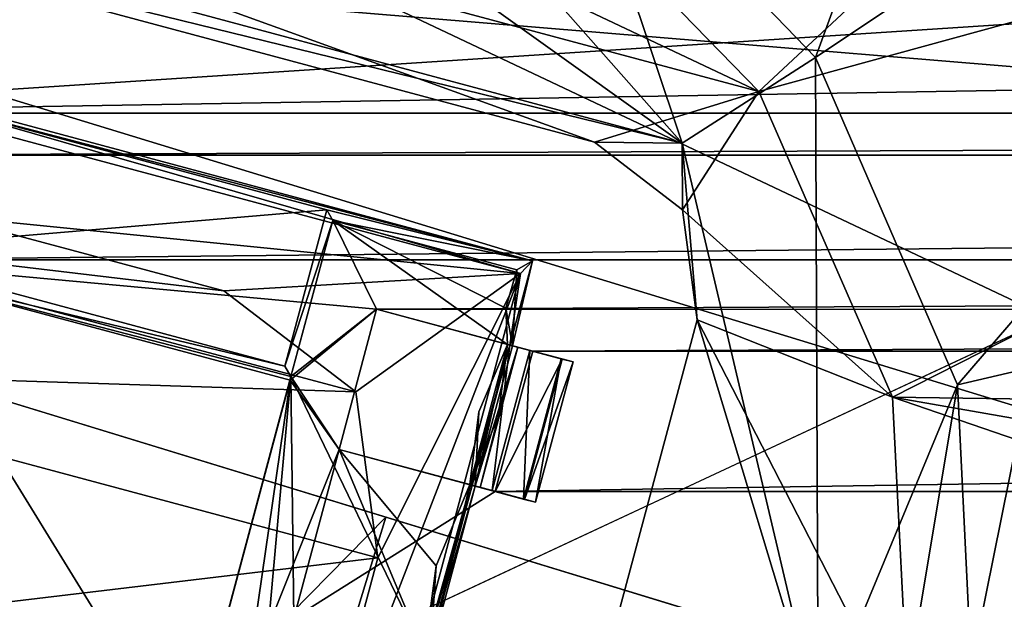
# Model space of a CAD drawing. Header units: millimetres. Extents: x -78 to 78, y -78 to 78.
# Tile 134 of 256: x -16.97 to -13.58, y -63.71 to -61.72. Entities that reach past the tile are written whole.
import ezdxf

# ---------------------------------------------------------------- set-up
doc = ezdxf.new("R2010")
doc.units = ezdxf.units.MM
doc.header["$LTSCALE"] = 41.718519
for name, color, linetype in [('10', 7, 'CONTINUOUS'), ('138', 7, 'CONTINUOUS'), ('1420', 7, 'CONTINUOUS'), ('1504', 7, 'CONTINUOUS'), ('1537', 7, 'CONTINUOUS'), ('1615', 7, 'CONTINUOUS'), ('1648', 7, 'CONTINUOUS'), ('165', 7, 'CONTINUOUS'), ('1665', 7, 'CONTINUOUS'), ('1673', 7, 'CONTINUOUS'), ('1690', 7, 'CONTINUOUS'), ('1745', 7, 'CONTINUOUS'), ('1769', 7, 'CONTINUOUS'), ('220', 7, 'CONTINUOUS'), ('222', 7, 'CONTINUOUS'), ('2704', 7, 'CONTINUOUS'), ('2720', 7, 'CONTINUOUS'), ('4120', 7, 'CONTINUOUS'), ('4139', 7, 'CONTINUOUS'), ('4176', 7, 'CONTINUOUS'), ('4193', 7, 'CONTINUOUS'), ('4195', 7, 'CONTINUOUS'), ('4199', 7, 'CONTINUOUS'), ('4207', 7, 'CONTINUOUS'), ('4210', 7, 'CONTINUOUS'), ('4216', 7, 'CONTINUOUS'), ('4218', 7, 'CONTINUOUS'), ('4224', 7, 'CONTINUOUS'), ('4235', 7, 'CONTINUOUS'), ('4236', 7, 'CONTINUOUS'), ('4242', 7, 'CONTINUOUS'), ('4243', 7, 'CONTINUOUS'), ('4250', 7, 'CONTINUOUS'), ('4251', 7, 'CONTINUOUS'), ('4252', 7, 'CONTINUOUS'), ('4258', 7, 'CONTINUOUS'), ('4267', 7, 'CONTINUOUS'), ('4268', 7, 'CONTINUOUS'), ('4284', 7, 'CONTINUOUS'), ('4286', 7, 'CONTINUOUS'), ('6', 7, 'CONTINUOUS')]:
    doc.layers.add(name, color=color, linetype=linetype)

msp = doc.modelspace()

# ---------------------------------------------------------------- linework, layer by layer
at = {"layer": '10', "linetype": 'CONTINUOUS'}
for points in [[(-11.5198, -61.0495, -2), (-2.1335, -62.1087, -2), (-18.7849, -61.4426, -2), (-11.5198, -61.0495, -2)], [(-2.1335, -62.1087, -2), (0, -63, -2), (-18.7849, -61.4426, -2), (-2.1335, -62.1087, -2)], [(-18.7849, -61.4426, -2), (0, -63, -2), (-12.2508, -63.4403, -2), (-18.7849, -61.4426, -2)]]:
    msp.add_3dface(points, dxfattribs=at)
at = {"layer": '138', "linetype": 'CONTINUOUS'}
for points in [[(-12.2508, -63.4403), (-18.7849, -61.4426), (-12.2508, -63.4403, -2), (-12.2508, -63.4403)], [(-18.7849, -61.4426), (-18.7849, -61.4426, -2), (-12.2508, -63.4403, -2), (-18.7849, -61.4426)]]:
    msp.add_3dface(points, dxfattribs=at)
at = {"layer": '1420', "color": 7, "linetype": 'CONTINUOUS'}
for points in [[(-15.2242, -61.1437, 22.2), (-10.3118, -58.13, 23.7), (-14.4268, -61.9626, 22.2), (-15.2242, -61.1437, 22.2)], [(-10.3118, -58.13, 23.7), (-8.9231, -60.455, 23.7), (-14.4268, -61.9626, 22.2), (-10.3118, -58.13, 23.7)], [(-14.4268, -61.9626, 22.2), (-8.9231, -60.455, 23.7), (-13.9661, -63.0151, 22.2), (-14.4268, -61.9626, 22.2)], [(-8.9231, -60.455, 23.7), (-8.3066, -63.0947, 23.7), (-13.9661, -63.0151, 22.2), (-8.9231, -60.455, 23.7)], [(-8.3066, -63.0947, 23.7), (-8.4237, -63.9839, 23.6629), (-13.9661, -63.0151, 22.2), (-8.3066, -63.0947, 23.7)], [(-8.4237, -63.9839, 23.6629), (-8.541, -64.8756, 23.6504), (-13.9661, -63.0151, 22.2), (-8.4237, -63.9839, 23.6629)], [(-8.541, -64.8756, 23.6504), (-13.9075, -64.169, 22.2), (-13.9661, -63.0151, 22.2), (-8.541, -64.8756, 23.6504)]]:
    msp.add_3dface(points, dxfattribs=at)
at = {"layer": '1504', "color": 7, "linetype": 'CONTINUOUS'}
for points in [[(-18.4874, -60.8746, 22.2), (-17.3873, -60.5641, 22.2), (-14.4268, -61.9626, 22.2), (-18.4874, -60.8746, 22.2)], [(-17.3873, -60.5641, 22.2), (-15.2242, -61.1437, 22.2), (-14.4268, -61.9626, 22.2), (-17.3873, -60.5641, 22.2)], [(-18.4874, -60.8746, 22.2), (-14.4268, -61.9626, 22.2), (-14.9931, -62.1368, 22.2), (-18.4874, -60.8746, 22.2)], [(-18.084, -61.3085, 22.2), (-18.4874, -60.8746, 22.2), (-14.9931, -62.1368, 22.2), (-18.084, -61.3085, 22.2)], [(-14.9931, -62.1368, 22.2), (-14.4268, -61.9626, 22.2), (-14.6895, -62.3697, 22.2), (-14.9931, -62.1368, 22.2)], [(-14.4268, -61.9626, 22.2), (-13.9661, -63.0151, 22.2), (-14.6895, -62.3697, 22.2), (-14.4268, -61.9626, 22.2)], [(-14.6895, -62.3697, 22.2), (-13.9661, -63.0151, 22.2), (-14.6395, -62.7491, 22.2), (-14.6895, -62.3697, 22.2)], [(-14.6395, -62.7491, 22.2), (-13.9075, -64.169, 22.2), (-15.4677, -65.8401, 22.2), (-14.6395, -62.7491, 22.2)], [(-13.9661, -63.0151, 22.2), (-13.9075, -64.169, 22.2), (-14.6395, -62.7491, 22.2), (-13.9661, -63.0151, 22.2)]]:
    msp.add_3dface(points, dxfattribs=at)
at = {"layer": '1537', "color": 7, "linetype": 'CONTINUOUS'}
for points in [[(-12.6834, -57.6128, 26.0387), (-15.0848, -60.964, 23.3613), (-14.2311, -61.8461, 23.3613), (-12.6834, -57.6128, 26.0387)], [(-10.8032, -59.5557, 26.0387), (-12.6834, -57.6128, 26.0387), (-14.2311, -61.8461, 23.3613), (-10.8032, -59.5557, 26.0387)], [(-10.8032, -59.5557, 26.0387), (-14.2311, -61.8461, 23.3613), (-13.7428, -62.9725, 23.3613), (-10.8032, -59.5557, 26.0387)], [(-9.7278, -62.0363, 26.0387), (-10.8032, -59.5557, 26.0387), (-13.7428, -62.9725, 23.3613), (-9.7278, -62.0363, 26.0387)], [(-13.6826, -64.1987, 23.3613), (-9.7278, -62.0363, 26.0387), (-13.7428, -62.9725, 23.3613), (-13.6826, -64.1987, 23.3613)], [(-13.6826, -64.1987, 23.3613), (-9.5951, -64.7368, 26.0387), (-9.7278, -62.0363, 26.0387), (-13.6826, -64.1987, 23.3613)]]:
    msp.add_3dface(points, dxfattribs=at)
at = {"layer": '1615', "color": 7, "linetype": 'CONTINUOUS'}
for points in [[(-16.3356, -60.9652, 23.2), (-14.6903, -62.1401, 23.2), (-16.1946, -60.4391, 23.3613), (-16.3356, -60.9652, 23.2)], [(-16.1946, -60.4391, 23.3613), (-14.6903, -62.1401, 23.2), (-15.0848, -60.964, 23.3613), (-16.1946, -60.4391, 23.3613)], [(-15.0848, -60.964, 23.3613), (-14.6903, -62.1401, 23.2), (-14.2311, -61.8461, 23.3613), (-15.0848, -60.964, 23.3613)], [(-14.6903, -62.1401, 23.2), (-14.2225, -64.1276, 23.2), (-14.2311, -61.8461, 23.3613), (-14.6903, -62.1401, 23.2)], [(-14.2311, -61.8461, 23.3613), (-14.2225, -64.1276, 23.2), (-13.7428, -62.9725, 23.3613), (-14.2311, -61.8461, 23.3613)], [(-14.2225, -64.1276, 23.2), (-13.941, -64.1646, 23.2412), (-13.7428, -62.9725, 23.3613), (-14.2225, -64.1276, 23.2)], [(-13.941, -64.1646, 23.2412), (-13.6826, -64.1987, 23.3613), (-13.7428, -62.9725, 23.3613), (-13.941, -64.1646, 23.2412)]]:
    msp.add_3dface(points, dxfattribs=at)
at = {"layer": '1648', "color": 7, "linetype": 'CONTINUOUS'}
for points in [[(-18.084, -61.3085, 22.2), (-14.9931, -62.1368, 22.2), (-18.084, -61.3085, 23.2), (-18.084, -61.3085, 22.2)], [(-18.084, -61.3085, 23.2), (-14.9931, -62.1368, 22.2), (-14.9931, -62.1368, 23.2), (-18.084, -61.3085, 23.2)]]:
    msp.add_3dface(points, dxfattribs=at)
at = {"layer": '165', "linetype": 'CONTINUOUS'}
for points in [[(-17.1923, -62.9752, 3.2), (-18.061, -65.8164, 3.2), (-14.8367, -66.8021, 1.8922), (-17.1923, -62.9752, 3.2)], [(-14.2327, -63.88, 2.1264), (-17.1923, -62.9752, 3.2), (-14.8367, -66.8021, 1.8922), (-14.2327, -63.88, 2.1264)]]:
    msp.add_3dface(points, dxfattribs=at)
at = {"layer": '1665', "color": 7, "linetype": 'CONTINUOUS'}
for points in [[(-16.3356, -60.9652, 23.2), (-18.3479, -61.16, 23.2), (-14.6903, -62.1401, 23.2), (-16.3356, -60.9652, 23.2)], [(-18.3479, -61.16, 23.2), (-18.084, -61.3085, 23.2), (-14.6903, -62.1401, 23.2), (-18.3479, -61.16, 23.2)], [(-18.084, -61.3085, 23.2), (-14.9931, -62.1368, 23.2), (-14.6903, -62.1401, 23.2), (-18.084, -61.3085, 23.2)], [(-14.9931, -62.1368, 23.2), (-14.6895, -62.3697, 23.2), (-14.6903, -62.1401, 23.2), (-14.9931, -62.1368, 23.2)], [(-14.6895, -62.3697, 23.2), (-14.6395, -62.7491, 23.2), (-14.6903, -62.1401, 23.2), (-14.6895, -62.3697, 23.2)], [(-14.6903, -62.1401, 23.2), (-14.6395, -62.7491, 23.2), (-14.2225, -64.1276, 23.2), (-14.6903, -62.1401, 23.2)], [(-14.6395, -62.7491, 23.2), (-15.4677, -65.8401, 23.2), (-14.2225, -64.1276, 23.2), (-14.6395, -62.7491, 23.2)]]:
    msp.add_3dface(points, dxfattribs=at)
at = {"layer": '1673', "color": 7, "linetype": 'CONTINUOUS'}
for points in [[(-14.9931, -62.1368, 22.2), (-14.6895, -62.3697, 22.2), (-14.9931, -62.1368, 23.2), (-14.9931, -62.1368, 22.2)], [(-14.9931, -62.1368, 23.2), (-14.6895, -62.3697, 22.2), (-14.6895, -62.3697, 23.2), (-14.9931, -62.1368, 23.2)], [(-14.6895, -62.3697, 22.2), (-14.6395, -62.7491, 22.2), (-14.6895, -62.3697, 23.2), (-14.6895, -62.3697, 22.2)], [(-14.6895, -62.3697, 23.2), (-14.6395, -62.7491, 22.2), (-14.6395, -62.7491, 23.2), (-14.6895, -62.3697, 23.2)]]:
    msp.add_3dface(points, dxfattribs=at)
at = {"layer": '1690', "color": 7, "linetype": 'CONTINUOUS'}
for points in [[(-14.6395, -62.7491, 22.2), (-15.4677, -65.8401, 22.2), (-14.6395, -62.7491, 23.2), (-14.6395, -62.7491, 22.2)], [(-14.6395, -62.7491, 23.2), (-15.4677, -65.8401, 22.2), (-15.4677, -65.8401, 23.2), (-14.6395, -62.7491, 23.2)]]:
    msp.add_3dface(points, dxfattribs=at)
at = {"layer": '1745', "linetype": 'CONTINUOUS'}
for points in [[(-38.1672, -66.1075, 28.7), (-15.8595, -74.6681, 28.7), (-28.8862, -50.0323, 28.7), (-38.1672, -66.1075, 28.7)], [(-28.8862, -50.0323, 28.7), (-15.8595, -74.6681, 28.7), (-12.1875, -56.4718, 28.7), (-28.8862, -50.0323, 28.7)], [(-12.1875, -56.4718, 28.7), (-15.8595, -74.6681, 28.7), (5.6861, -57.4915, 28.7), (-12.1875, -56.4718, 28.7)], [(-15.8595, -74.6681, 28.7), (7.9703, -75.9162, 28.7), (5.6861, -57.4915, 28.7), (-15.8595, -74.6681, 28.7)]]:
    msp.add_3dface(points, dxfattribs=at)
at = {"layer": '1769', "linetype": 'CONTINUOUS'}
for points in [[(-20.6607, -56.4893, 26.2), (-17.8776, -55.6942, 26.2), (-9.1978, -61.9142, 26.2), (-20.6607, -56.4893, 26.2)], [(-17.8776, -55.6942, 26.2), (-10.352, -59.2515, 26.2), (-9.1978, -61.9142, 26.2), (-17.8776, -55.6942, 26.2)], [(-9.0551, -64.8079, 26.2), (-22.9916, -58.2182, 26.2), (-20.6607, -56.4893, 26.2), (-9.0551, -64.8079, 26.2)], [(-9.0551, -64.8079, 26.2), (-20.6607, -56.4893, 26.2), (-9.1978, -61.9142, 26.2), (-9.0551, -64.8079, 26.2)], [(-10.0938, -72.6977, 26.2), (-24.562, -60.6528, 26.2), (-22.9916, -58.2182, 26.2), (-10.0938, -72.6977, 26.2)], [(-9.0551, -64.8079, 26.2), (-10.0938, -72.6977, 26.2), (-22.9916, -58.2182, 26.2), (-9.0551, -64.8079, 26.2)], [(-27.6073, -68.005, 26.2), (-24.562, -60.6528, 26.2), (-15.511, -72.9864, 26.2), (-27.6073, -68.005, 26.2)], [(-24.562, -60.6528, 26.2), (-10.0938, -72.6977, 26.2), (-15.511, -72.9864, 26.2), (-24.562, -60.6528, 26.2)]]:
    msp.add_3dface(points, dxfattribs=at)
at = {"layer": '220', "linetype": 'CONTINUOUS'}
for points in [[(-17.1923, -62.9752, 3.2), (-14.2327, -63.88, 2.1264), (-17.1923, -62.9752, 1.2), (-17.1923, -62.9752, 3.2)], [(-17.1923, -62.9752, 1.2), (-14.2327, -63.88, 2.1264), (-15.7108, -63.4281, 0.769), (-17.1923, -62.9752, 1.2)], [(-14.2327, -63.88, 2.1264), (-14.655, -63.7509, -0.4), (-15.7108, -63.4281, 0.769), (-14.2327, -63.88, 2.1264)]]:
    msp.add_3dface(points, dxfattribs=at)
at = {"layer": '222', "linetype": 'CONTINUOUS'}
for points in [[(-17.1923, -62.9752, 1.2), (-15.7108, -63.4281, 0.769), (-18.061, -65.8164, 1.2), (-17.1923, -62.9752, 1.2)], [(-18.061, -65.8164, 1.2), (-15.7108, -63.4281, 0.769), (-16.5795, -66.2693, 0.769), (-18.061, -65.8164, 1.2)], [(-15.7108, -63.4281, 0.769), (-14.655, -63.7509, -0.4), (-16.5795, -66.2693, 0.769), (-15.7108, -63.4281, 0.769)]]:
    msp.add_3dface(points, dxfattribs=at)
at = {"layer": '2704', "linetype": 'CONTINUOUS'}
for points in [[(-32.3052, -59.1179, 21.67), (-18.2608, -62.0378, 21.67), (-10.8403, -61.5525, 21.67), (-32.3052, -59.1179, 21.67)], [(-18.2608, -62.0378, 21.67), (18.2605, -62.0379, 21.67), (10.8681, -61.5475, 21.67), (-18.2608, -62.0378, 21.67)], [(-10.8403, -61.5525, 21.67), (-18.2608, -62.0378, 21.67), (10.8681, -61.5475, 21.67), (-10.8403, -61.5525, 21.67)], [(-18.2608, -62.0378, 21.67), (-17.7229, -62.182, 21.67), (18.2605, -62.0379, 21.67), (-18.2608, -62.0378, 21.67)], [(-17.7229, -62.182, 21.67), (17.7226, -62.182, 21.67), (18.2605, -62.0379, 21.67), (-17.7229, -62.182, 21.67)], [(-17.7229, -62.182, 21.67), (-17.5864, -62.5418, 21.67), (17.7226, -62.182, 21.67), (-17.7229, -62.182, 21.67)], [(-17.5864, -62.5418, 21.67), (17.5861, -62.5418, 21.67), (17.7226, -62.182, 21.67), (-17.5864, -62.5418, 21.67)], [(-17.5864, -62.5418, 21.67), (-16.0409, -62.9559, 21.67), (-15.7428, -62.7125, 21.67), (-17.5864, -62.5418, 21.67)], [(-17.5864, -62.5418, 21.67), (-15.7428, -62.7125, 21.67), (17.5861, -62.5418, 21.67), (-17.5864, -62.5418, 21.67)], [(17.5861, -62.5418, 21.67), (-15.7428, -62.7125, 21.67), (15.7424, -62.7126, 21.67), (17.5861, -62.5418, 21.67)], [(-15.7428, -62.7125, 21.67), (-16.0409, -62.9559, 21.67), (-15.8722, -63.1955, 21.67), (-15.7428, -62.7125, 21.67)], [(-15.7428, -62.7125, 21.67), (-15.2048, -62.8567, 21.67), (15.7424, -62.7126, 21.67), (-15.7428, -62.7125, 21.67)], [(15.7424, -62.7126, 21.67), (-15.2048, -62.8567, 21.67), (15.2045, -62.8567, 21.67), (15.7424, -62.7126, 21.67)], [(-15.2048, -62.8567, 21.67), (-15.3342, -63.3396, 21.67), (15.2045, -62.8567, 21.67), (-15.2048, -62.8567, 21.67)], [(-15.3342, -63.3396, 21.67), (15.3339, -63.3397, 21.67), (15.2045, -62.8567, 21.67), (-15.3342, -63.3396, 21.67)], [(-16.0409, -62.9559, 21.67), (-16.5781, -64.9607, 21.67), (-15.8722, -63.1955, 21.67), (-16.0409, -62.9559, 21.67)], [(-15.8722, -63.1955, 21.67), (-16.5781, -64.9607, 21.67), (-16.0275, -63.7751, 21.67), (-15.8722, -63.1955, 21.67)], [(-15.3342, -63.3396, 21.67), (-15.8722, -63.1955, 21.67), (-16.0275, -63.7751, 21.67), (-15.3342, -63.3396, 21.67)], [(-15.3342, -63.3396, 21.67), (-16.0275, -63.7751, 21.67), (15.3339, -63.3397, 21.67), (-15.3342, -63.3396, 21.67)], [(15.3339, -63.3397, 21.67), (-16.0275, -63.7751, 21.67), (16.0271, -63.7751, 21.67), (15.3339, -63.3397, 21.67)]]:
    msp.add_3dface(points, dxfattribs=at)
at = {"layer": '2720', "linetype": 'CONTINUOUS'}
for points in [[(-21.6345, -66.5726, 20.074), (-41.1111, -56.6558, 20.074), (-10.8683, -61.5475, 20.074), (-21.6345, -66.5726, 20.074)], [(21.6494, -66.5677, 20.074), (-21.6345, -66.5726, 20.074), (-10.8683, -61.5475, 20.074), (21.6494, -66.5677, 20.074)]]:
    msp.add_3dface(points, dxfattribs=at)
at = {"layer": '4120', "linetype": 'CONTINUOUS'}
for points in [[(-16.0587, -62.9077, 22.27), (-17.5864, -62.5418, 21.67), (-17.5468, -62.509, 22.27), (-16.0587, -62.9077, 22.27)], [(-16.0409, -62.9559, 21.67), (-17.5864, -62.5418, 21.67), (-16.0377, -62.9441, 21.845), (-16.0409, -62.9559, 21.67)], [(-16.0377, -62.9441, 21.845), (-17.5864, -62.5418, 21.67), (-16.0587, -62.9077, 22.27), (-16.0377, -62.9441, 21.845)]]:
    msp.add_3dface(points, dxfattribs=at)
at = {"layer": '4139', "linetype": 'CONTINUOUS'}
for points in [[(-16.0409, -62.9559, 21.67), (-16.0377, -62.9441, 21.845), (-16.5812, -64.9725, 21.845), (-16.0409, -62.9559, 21.67)], [(-16.5781, -64.9607, 21.67), (-16.0409, -62.9559, 21.67), (-16.5812, -64.9725, 21.845), (-16.5781, -64.9607, 21.67)]]:
    msp.add_3dface(points, dxfattribs=at)
at = {"layer": '4176', "linetype": 'CONTINUOUS'}
for points in [[(-15.8937, -62.4067, 21.845), (-16.0587, -62.9077, 22.27), (-15.9148, -62.3703, 22.27), (-15.8937, -62.4067, 21.845)], [(-16.0377, -62.9441, 21.845), (-16.0587, -62.9077, 22.27), (-15.8937, -62.4067, 21.845), (-16.0377, -62.9441, 21.845)]]:
    msp.add_3dface(points, dxfattribs=at)
at = {"layer": '4193', "linetype": 'CONTINUOUS'}
for points in [[(-15.7428, -62.7125, 21.845), (-16.0377, -62.9441, 21.845), (-15.8937, -62.4067, 21.845), (-15.7428, -62.7125, 21.845)], [(-15.2927, -62.8331, 21.845), (-15.7428, -62.7125, 21.845), (-15.8937, -62.4067, 21.845), (-15.2927, -62.8331, 21.845)], [(-15.2975, -62.7088, 21.845), (-15.2927, -62.8331, 21.845), (-15.8937, -62.4067, 21.845), (-15.2975, -62.7088, 21.845)], [(-15.2598, -62.5766, 21.845), (-15.2975, -62.7088, 21.845), (-15.8937, -62.4067, 21.845), (-15.2598, -62.5766, 21.845)], [(-15.8722, -63.1955, 21.845), (-16.0377, -62.9441, 21.845), (-15.7428, -62.7125, 21.845), (-15.8722, -63.1955, 21.845)], [(-16.5812, -64.9725, 21.845), (-16.0377, -62.9441, 21.845), (-16.3122, -64.8376, 21.845), (-16.5812, -64.9725, 21.845)], [(-16.3122, -64.8376, 21.845), (-16.0377, -62.9441, 21.845), (-16.1569, -64.258, 21.845), (-16.3122, -64.8376, 21.845)], [(-16.1569, -64.258, 21.845), (-16.0377, -62.9441, 21.845), (-16.0275, -63.7751, 21.845), (-16.1569, -64.258, 21.845)], [(-16.0377, -62.9441, 21.845), (-15.8722, -63.1955, 21.845), (-15.5774, -63.8956, 21.845), (-16.0377, -62.9441, 21.845)], [(-16.0275, -63.7751, 21.845), (-16.0377, -62.9441, 21.845), (-15.5774, -63.8956, 21.845), (-16.0275, -63.7751, 21.845)], [(-15.5774, -63.8956, 21.845), (-15.8722, -63.1955, 21.845), (-15.5374, -63.5958, 21.845), (-15.5774, -63.8956, 21.845)], [(-15.5374, -63.5958, 21.845), (-15.8722, -63.1955, 21.845), (-15.4223, -63.316, 21.845), (-15.5374, -63.5958, 21.845)]]:
    msp.add_3dface(points, dxfattribs=at)
at = {"layer": '4195', "linetype": 'CONTINUOUS'}
for points in [[(-17.5468, -62.509, 22.27), (-17.4028, -61.9716, 22.27), (-15.9148, -62.3703, 22.27), (-17.5468, -62.509, 22.27)], [(-16.0587, -62.9077, 22.27), (-17.5468, -62.509, 22.27), (-15.9148, -62.3703, 22.27), (-16.0587, -62.9077, 22.27)]]:
    msp.add_3dface(points, dxfattribs=at)
at = {"layer": '4199', "linetype": 'CONTINUOUS'}
for points in [[(-15.2048, -62.8567, 21.67), (-15.7428, -62.7125, 21.67), (-15.7428, -62.7125, 21.845), (-15.2048, -62.8567, 21.67)], [(-15.2048, -62.8567, 21.67), (-15.7428, -62.7125, 21.845), (-15.1041, -62.8837, 21.7623), (-15.2048, -62.8567, 21.67)], [(-15.7428, -62.7125, 21.845), (-15.2927, -62.8331, 21.845), (-15.1041, -62.8837, 21.7623), (-15.7428, -62.7125, 21.845)], [(-15.2927, -62.8331, 21.845), (-15.0666, -62.8937, 21.896), (-15.1041, -62.8837, 21.7623), (-15.2927, -62.8331, 21.845)], [(-15.0666, -62.8937, 21.896), (-15.2927, -62.8331, 21.845), (-15.2568, -62.8427, 22.1542), (-15.0666, -62.8937, 21.896)], [(-15.2157, -62.8538, 22.652), (-15.1074, -62.8828, 22.5598), (-15.2839, -62.8355, 22.6698), (-15.2157, -62.8538, 22.652)], [(-15.2839, -62.8355, 22.6698), (-15.1074, -62.8828, 22.5598), (-15.2744, -62.838, 22.4493), (-15.2839, -62.8355, 22.6698)], [(-15.1074, -62.8828, 22.5598), (-15.0666, -62.8937, 22.421), (-15.2744, -62.838, 22.4493), (-15.1074, -62.8828, 22.5598)], [(-15.2744, -62.838, 22.4493), (-15.0666, -62.8937, 22.421), (-15.2568, -62.8427, 22.1542), (-15.2744, -62.838, 22.4493)], [(-15.0666, -62.8937, 22.421), (-15.0666, -62.8937, 21.896), (-15.2568, -62.8427, 22.1542), (-15.0666, -62.8937, 22.421)]]:
    msp.add_3dface(points, dxfattribs=at)
at = {"layer": '4207', "linetype": 'CONTINUOUS'}
for points in [[(-15.7428, -62.7125, 21.67), (-15.8722, -63.1955, 21.67), (-15.7428, -62.7125, 21.845), (-15.7428, -62.7125, 21.67)], [(-15.8722, -63.1955, 21.67), (-15.8722, -63.1955, 21.845), (-15.7428, -62.7125, 21.845), (-15.8722, -63.1955, 21.67)]]:
    msp.add_3dface(points, dxfattribs=at)
at = {"layer": '4210', "linetype": 'CONTINUOUS'}
for points in [[(-15.3342, -63.3396, 21.67), (-15.2048, -62.8567, 21.67), (-15.1041, -62.8837, 21.7623), (-15.3342, -63.3396, 21.67)], [(-15.2335, -63.3666, 21.7623), (-15.3342, -63.3396, 21.67), (-15.1041, -62.8837, 21.7623), (-15.2335, -63.3666, 21.7623)], [(-15.0666, -62.8937, 21.896), (-15.2335, -63.3666, 21.7623), (-15.1041, -62.8837, 21.7623), (-15.0666, -62.8937, 21.896)], [(-15.196, -63.3767, 21.896), (-15.2335, -63.3666, 21.7623), (-15.0666, -62.8937, 21.896), (-15.196, -63.3767, 21.896)]]:
    msp.add_3dface(points, dxfattribs=at)
at = {"layer": '4216', "linetype": 'CONTINUOUS'}
for points in [[(-15.2063, -62.5457, 22.67), (-15.2063, -62.5457, 22.47), (-18.1041, -61.7692, 22.47), (-15.2063, -62.5457, 22.67)], [(-18.1041, -61.7692, 22.67), (-15.2063, -62.5457, 22.67), (-18.1041, -61.7692, 22.47), (-18.1041, -61.7692, 22.67)]]:
    msp.add_3dface(points, dxfattribs=at)
at = {"layer": '4218', "linetype": 'CONTINUOUS'}
for points in [[(-18.1041, -61.7692, 22.47), (-15.2063, -62.5457, 22.47), (-17.4028, -61.9716, 22.27), (-18.1041, -61.7692, 22.47)], [(-17.4028, -61.9716, 22.27), (-15.2063, -62.5457, 22.47), (-15.9148, -62.3703, 22.27), (-17.4028, -61.9716, 22.27)], [(-15.2063, -62.5457, 22.47), (-15.8937, -62.4067, 21.845), (-15.9148, -62.3703, 22.27), (-15.2063, -62.5457, 22.47)], [(-15.2598, -62.5766, 21.845), (-15.8937, -62.4067, 21.845), (-15.2063, -62.5457, 22.47), (-15.2598, -62.5766, 21.845)]]:
    msp.add_3dface(points, dxfattribs=at)
at = {"layer": '4224', "linetype": 'CONTINUOUS'}
for points in [[(-15.8722, -63.1955, 21.67), (-15.3342, -63.3396, 21.67), (-15.2335, -63.3666, 21.7623), (-15.8722, -63.1955, 21.67)], [(-15.8722, -63.1955, 21.845), (-15.8722, -63.1955, 21.67), (-15.2335, -63.3666, 21.7623), (-15.8722, -63.1955, 21.845)], [(-15.4223, -63.316, 21.845), (-15.8722, -63.1955, 21.845), (-15.2335, -63.3666, 21.7623), (-15.4223, -63.316, 21.845)], [(-15.3862, -63.3257, 22.1557), (-15.4223, -63.316, 21.845), (-15.196, -63.3767, 21.896), (-15.3862, -63.3257, 22.1557)], [(-15.196, -63.3767, 21.896), (-15.4223, -63.316, 21.845), (-15.2335, -63.3666, 21.7623), (-15.196, -63.3767, 21.896)], [(-15.4133, -63.3184, 22.6698), (-15.4038, -63.321, 22.4493), (-15.3451, -63.3367, 22.652), (-15.4133, -63.3184, 22.6698)], [(-15.4038, -63.321, 22.4493), (-15.3862, -63.3257, 22.1557), (-15.196, -63.3767, 22.421), (-15.4038, -63.321, 22.4493)], [(-15.3451, -63.3367, 22.652), (-15.4038, -63.321, 22.4493), (-15.2368, -63.3657, 22.5598), (-15.3451, -63.3367, 22.652)], [(-15.2368, -63.3657, 22.5598), (-15.4038, -63.321, 22.4493), (-15.196, -63.3767, 22.421), (-15.2368, -63.3657, 22.5598)], [(-15.196, -63.3767, 22.421), (-15.3862, -63.3257, 22.1557), (-15.196, -63.3767, 21.896), (-15.196, -63.3767, 22.421)]]:
    msp.add_3dface(points, dxfattribs=at)
at = {"layer": '4235', "linetype": 'CONTINUOUS'}
for points in [[(-15.4038, -63.321, 22.4493), (-15.2744, -62.838, 22.4493), (-15.2568, -62.8427, 22.1542), (-15.4038, -63.321, 22.4493)], [(-15.3862, -63.3257, 22.1557), (-15.4038, -63.321, 22.4493), (-15.2568, -62.8427, 22.1542), (-15.3862, -63.3257, 22.1557)], [(-15.3245, -63.0834, 21.9003), (-15.3862, -63.3257, 22.1557), (-15.2568, -62.8427, 22.1542), (-15.3245, -63.0834, 21.9003)], [(-15.2927, -62.8331, 21.845), (-15.3245, -63.0834, 21.9003), (-15.2568, -62.8427, 22.1542), (-15.2927, -62.8331, 21.845)], [(-15.4223, -63.316, 21.845), (-15.3862, -63.3257, 22.1557), (-15.3245, -63.0834, 21.9003), (-15.4223, -63.316, 21.845)]]:
    msp.add_3dface(points, dxfattribs=at)
at = {"layer": '4236', "linetype": 'CONTINUOUS'}
for points in [[(-15.196, -63.3767, 22.421), (-15.196, -63.3767, 21.896), (-15.0666, -62.8937, 22.421), (-15.196, -63.3767, 22.421)], [(-15.196, -63.3767, 21.896), (-15.0666, -62.8937, 21.896), (-15.0666, -62.8937, 22.421), (-15.196, -63.3767, 21.896)]]:
    msp.add_3dface(points, dxfattribs=at)
at = {"layer": '4242', "linetype": 'CONTINUOUS'}
for points in [[(-15.247, -62.5896, 23.47), (-15.2063, -62.5457, 22.67), (-18.1041, -61.7692, 22.67), (-15.247, -62.5896, 23.47)], [(-18.0908, -61.8276, 23.47), (-15.247, -62.5896, 23.47), (-18.1041, -61.7692, 22.67), (-18.0908, -61.8276, 23.47)]]:
    msp.add_3dface(points, dxfattribs=at)
at = {"layer": '4243', "linetype": 'CONTINUOUS'}
for points in [[(-15.2744, -62.838, 22.4493), (-15.2598, -62.5766, 21.845), (-15.2063, -62.5457, 22.47), (-15.2744, -62.838, 22.4493)], [(-15.2975, -62.7088, 21.845), (-15.2598, -62.5766, 21.845), (-15.2744, -62.838, 22.4493), (-15.2975, -62.7088, 21.845)], [(-15.2927, -62.8331, 21.845), (-15.2975, -62.7088, 21.845), (-15.2744, -62.838, 22.4493), (-15.2927, -62.8331, 21.845)], [(-15.2927, -62.8331, 21.845), (-15.4038, -63.321, 22.4493), (-15.3905, -63.0655, 21.8495), (-15.2927, -62.8331, 21.845)], [(-15.4038, -63.321, 22.4493), (-15.2927, -62.8331, 21.845), (-15.2744, -62.838, 22.4493), (-15.4038, -63.321, 22.4493)], [(-15.4038, -63.321, 22.4493), (-15.4223, -63.316, 21.845), (-15.3905, -63.0655, 21.8495), (-15.4038, -63.321, 22.4493)], [(-15.5374, -63.5958, 21.845), (-15.4223, -63.316, 21.845), (-15.559, -63.9006, 22.4513), (-15.5374, -63.5958, 21.845)], [(-15.4223, -63.316, 21.845), (-15.4038, -63.321, 22.4493), (-15.559, -63.9006, 22.4513), (-15.4223, -63.316, 21.845)], [(-15.5774, -63.8956, 21.845), (-15.5374, -63.5958, 21.845), (-15.559, -63.9006, 22.4513), (-15.5774, -63.8956, 21.845)]]:
    msp.add_3dface(points, dxfattribs=at)
at = {"layer": '4250', "linetype": 'CONTINUOUS'}
for points in [[(-15.4223, -63.316, 21.845), (-15.2927, -62.8331, 21.845), (-15.3905, -63.0655, 21.8495), (-15.4223, -63.316, 21.845)], [(-15.2927, -62.8331, 21.845), (-15.4223, -63.316, 21.845), (-15.3245, -63.0834, 21.9003), (-15.2927, -62.8331, 21.845)]]:
    msp.add_3dface(points, dxfattribs=at)
at = {"layer": '4251', "linetype": 'CONTINUOUS'}
for points in [[(-15.3451, -63.3367, 22.652), (-15.2368, -63.3657, 22.5598), (-15.2157, -62.8538, 22.652), (-15.3451, -63.3367, 22.652)], [(-15.2157, -62.8538, 22.652), (-15.2368, -63.3657, 22.5598), (-15.1074, -62.8828, 22.5598), (-15.2157, -62.8538, 22.652)], [(-15.2368, -63.3657, 22.5598), (-15.196, -63.3767, 22.421), (-15.1074, -62.8828, 22.5598), (-15.2368, -63.3657, 22.5598)], [(-15.196, -63.3767, 22.421), (-15.0666, -62.8937, 22.421), (-15.1074, -62.8828, 22.5598), (-15.196, -63.3767, 22.421)]]:
    msp.add_3dface(points, dxfattribs=at)
at = {"layer": '4252', "linetype": 'CONTINUOUS'}
for points in [[(-15.4038, -63.321, 22.4493), (-15.4133, -63.3184, 22.6698), (-15.5686, -63.898, 22.6698), (-15.4038, -63.321, 22.4493)], [(-15.4038, -63.321, 22.4493), (-15.5686, -63.898, 22.6698), (-15.559, -63.9006, 22.4513), (-15.4038, -63.321, 22.4493)]]:
    msp.add_3dface(points, dxfattribs=at)
at = {"layer": '4258', "linetype": 'CONTINUOUS'}
for points in [[(-15.2063, -62.5457, 22.67), (-15.2839, -62.8355, 22.6698), (-15.2063, -62.5457, 22.47), (-15.2063, -62.5457, 22.67)], [(-15.2839, -62.8355, 22.6698), (-15.2744, -62.838, 22.4493), (-15.2063, -62.5457, 22.47), (-15.2839, -62.8355, 22.6698)]]:
    msp.add_3dface(points, dxfattribs=at)
at = {"layer": '4267', "linetype": 'CONTINUOUS'}
for points in [[(-15.247, -62.5896, 23.47), (-15.2839, -62.8355, 22.6698), (-15.2063, -62.5457, 22.67), (-15.247, -62.5896, 23.47)], [(-15.9265, -65.1254, 23.47), (-15.2839, -62.8355, 22.6698), (-15.247, -62.5896, 23.47), (-15.9265, -65.1254, 23.47)], [(-15.4133, -63.3184, 22.6698), (-15.2839, -62.8355, 22.6698), (-15.9265, -65.1254, 23.47), (-15.4133, -63.3184, 22.6698)], [(-15.4133, -63.3184, 22.6698), (-15.9265, -65.1254, 23.47), (-15.5686, -63.898, 22.6698), (-15.4133, -63.3184, 22.6698)]]:
    msp.add_3dface(points, dxfattribs=at)
at = {"layer": '4268', "linetype": 'CONTINUOUS'}
for points in [[(-15.4133, -63.3184, 22.6698), (-15.3451, -63.3367, 22.652), (-15.2839, -62.8355, 22.6698), (-15.4133, -63.3184, 22.6698)], [(-15.3451, -63.3367, 22.652), (-15.2157, -62.8538, 22.652), (-15.2839, -62.8355, 22.6698), (-15.3451, -63.3367, 22.652)]]:
    msp.add_3dface(points, dxfattribs=at)
at = {"layer": '4284', "linetype": 'CONTINUOUS'}
for points in [[(-15.247, -62.5896, 23.47), (-18.0908, -61.8276, 23.47), (-17.2352, -62.3903, 23.47), (-15.247, -62.5896, 23.47)], [(-16.2693, -62.6491, 23.47), (-15.247, -62.5896, 23.47), (-17.2352, -62.3903, 23.47), (-16.2693, -62.6491, 23.47)], [(-15.8148, -62.9969, 23.47), (-15.247, -62.5896, 23.47), (-16.2693, -62.6491, 23.47), (-15.8148, -62.9969, 23.47)], [(-15.9265, -65.1254, 23.47), (-15.247, -62.5896, 23.47), (-15.9978, -64.5336, 23.47), (-15.9265, -65.1254, 23.47)], [(-15.9978, -64.5336, 23.47), (-15.247, -62.5896, 23.47), (-15.7389, -63.5677, 23.47), (-15.9978, -64.5336, 23.47)], [(-15.7389, -63.5677, 23.47), (-15.247, -62.5896, 23.47), (-15.8148, -62.9969, 23.47), (-15.7389, -63.5677, 23.47)]]:
    msp.add_3dface(points, dxfattribs=at)
at = {"layer": '4286', "linetype": 'CONTINUOUS'}
for points in [[(-16.2693, -62.6491, 23.47), (-17.2352, -62.3903, 23.47), (-17.806, -62.4662, 23.47), (-16.2693, -62.6491, 23.47)], [(-15.8148, -62.9969, 23.47), (-17.806, -62.4662, 23.47), (-18.1538, -62.9206, 23.47), (-15.8148, -62.9969, 23.47)], [(-15.8148, -62.9969, 23.47), (-16.2693, -62.6491, 23.47), (-17.806, -62.4662, 23.47), (-15.8148, -62.9969, 23.47)], [(-15.7389, -63.5677, 23.47), (-18.1538, -62.9206, 23.47), (-18.4126, -63.8865, 23.47), (-15.7389, -63.5677, 23.47)], [(-15.7389, -63.5677, 23.47), (-15.8148, -62.9969, 23.47), (-18.1538, -62.9206, 23.47), (-15.7389, -63.5677, 23.47)], [(-15.9978, -64.5336, 23.47), (-15.7389, -63.5677, 23.47), (-18.4126, -63.8865, 23.47), (-15.9978, -64.5336, 23.47)]]:
    msp.add_3dface(points, dxfattribs=at)
at = {"layer": '6', "linetype": 'CONTINUOUS'}
msp.add_3dface([(-12.2508, -63.4403), (-11.5198, -61.0495), (-18.7849, -61.4426), (-12.2508, -63.4403)], dxfattribs=at)

doc.saveas('drawing.dxf')
